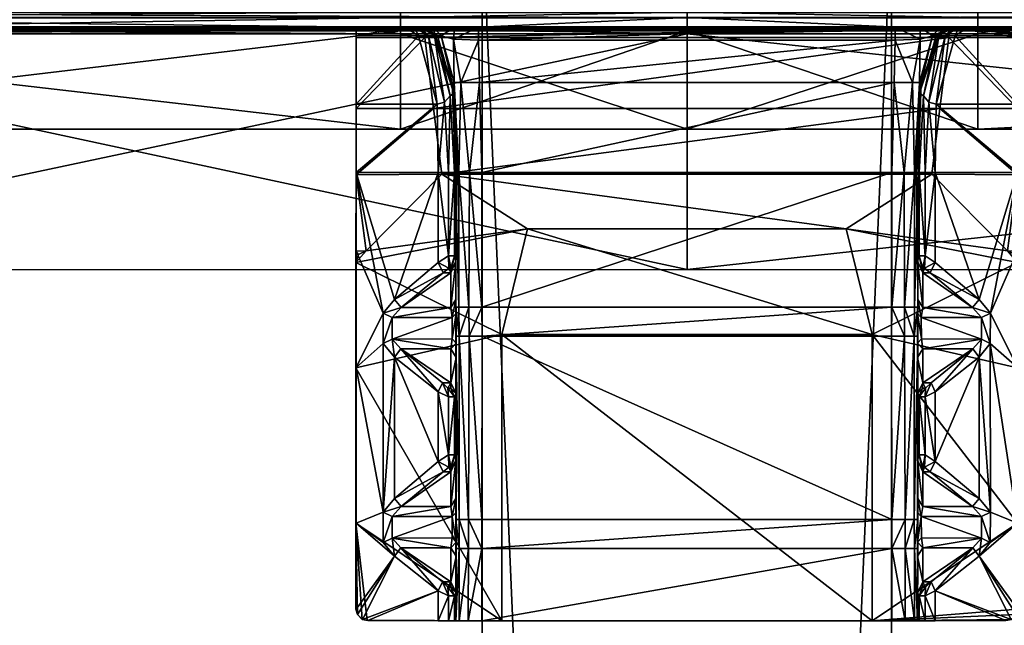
# Model space of a CAD drawing. Header units: inches. Extents: x 491 to 729, y -143 to 65.
# Tile 121 of 256: x 500.92 to 507.55, y -50.69 to -46.62. Entities that reach past the tile are written whole.
import ezdxf

# ---------------------------------------------------------------- set-up
doc = ezdxf.new("R2010")
doc.units = ezdxf.units.IN
doc.header["$MEASUREMENT"] = 0
doc.layers.add('A-FURN', color=7, linetype='Continuous')
doc.layers.add('CET color Grey23', color=7, linetype='Continuous', true_color=0x393c39)
doc.layers.add('CET color tan', color=7, linetype='Continuous', true_color=0xd4b38d)

# ---------------------------------------------------------------- blocks, each defined once
blk = doc.blocks.new('*C95')
at = {"layer": 'CET color Grey23', "linetype": 'Continuous'}
mesh = blk.add_polyface(dxfattribs=at)
corners = [(31.0913, 11.5154, 26.4181), (31.0773, 11.5154, 26.3844), (31.0776, 10.7565, 26.3145), (31.0915, 10.7565, 26.3481), (31.0437, 11.5154, 26.3705), (31.0439, 10.7565, 26.3005), (30.4013, 10.7565, 26.3005), (30.4011, 11.5154, 26.3705), (30.4013, 10.7565, 26.2025), (30.4011, 11.5154, 26.2725), (31.0634, 10.7565, 26.2025), (31.0632, 11.5154, 26.2725), (31.1526, 10.7565, 26.2395), (31.1523, 11.5154, 26.3095), (31.1895, 10.7565, 26.3286), (31.1893, 11.5154, 26.3986), (31.1873, 10.7565, 27.3677), (29.457, 10.7565, 27.3942), (31.0437, 10.7565, 27.3942), (31.0439, 3.2687, 27.3942), (29.4572, 3.2687, 27.3942), (31.0759, 10.7565, 27.3807), (31.0759, 3.2687, 27.3807), (31.0893, 10.7565, 27.3482), (31.0894, 3.2687, 27.3482), (31.0915, 5.1975, 25.299), (31.0776, 5.1975, 25.2653), (31.0439, 5.1975, 25.2514), (30.4013, 5.1975, 25.2514), (30.4013, 5.1975, 25.1534), (31.0634, 5.1975, 25.1534), (31.1526, 5.1975, 25.1904), (31.1895, 5.1975, 25.2795), (31.1873, 3.2687, 27.3677), (31.1509, 10.7565, 27.4557), (31.1509, 3.2687, 27.4557), (31.0628, 10.7565, 27.4922), (31.0628, 3.2687, 27.4922), (29.457, 10.7565, 27.4922), (29.4572, 3.2687, 27.4922), (30.5706, 5.4969, 26.6903), (30.5412, 5.4975, 26.8241), (31.0157, 5.4975, 26.928), (27.7523, 5.4969, 26.5904), (27.7523, 5.4977, 27.0391), (28.7977, 5.4977, 27.0418), (29.5822, 5.4969, 26.59), (29.5822, 5.4981, 26.7281), (30.0953, 5.4971, 26.7289), (28.7978, 5.4969, 26.5902), (29.5056, 5.498, 26.728), (27.1728, 5.4969, 26.5899), (27.173, 5.4976, 27.0377), (29.5056, 5.498, 26.9714)]
mesh.append_faces([[corners[k] for k in face] for face in [(0, 1, 2, 0), (0, 2, 3, 0), (1, 4, 5, 1), (1, 5, 2, 1), (11, 12, 10, 11), (13, 14, 12, 13), (15, 16, 14, 15), (18, 21, 22, 18), (18, 22, 19, 18), (21, 23, 24, 21), (23, 3, 25, 23), (23, 25, 24, 23), (10, 12, 31, 10), (10, 31, 30, 10), (14, 16, 33, 14), (14, 33, 32, 14), (34, 36, 37, 34), (40, 41, 42, 40), (43, 44, 45, 43), (46, 47, 48, 46), (49, 50, 47, 49), (49, 47, 46, 49), (51, 52, 44, 51), (51, 44, 43, 51), (50, 49, 45, 50), (50, 45, 53, 50)]])
mesh.append_faces([[corners[k] for k in face] for face in [(6, 29, 28, 6)]], dxfattribs={"vtx0": -1, "vtx1": -1, "vtx3": -1})
mesh.append_faces([[corners[k] for k in face] for face in [(4, 6, 5, 4), (7, 8, 6, 7), (9, 10, 8, 9), (17, 18, 19, 17), (3, 26, 25, 3), (2, 27, 26, 2), (5, 28, 27, 5), (8, 30, 29, 8), (12, 32, 31, 12), (16, 34, 35, 16), (36, 38, 39, 36), (38, 20, 39, 38)]], dxfattribs={"vtx0": -1, "vtx3": -1})
mesh.append_faces([[corners[k] for k in face] for face in [(17, 19, 20, 17), (21, 24, 22, 21), (16, 35, 33, 16), (34, 37, 35, 34), (36, 39, 37, 36)]], dxfattribs={"vtx1": -1})
mesh.append_faces([[corners[k] for k in face] for face in [(3, 2, 26, 3), (2, 5, 27, 2), (5, 6, 28, 5), (6, 8, 29, 6), (8, 10, 30, 8), (12, 14, 32, 12), (38, 17, 20, 38)]], dxfattribs={"vtx2": -1})
mesh = blk.add_polyface(dxfattribs=at)
corners = [(27.0938, 4.5163, 27.1578), (28.7977, 5.4977, 27.0418), (27.7523, 5.4977, 27.0391), (27.5809, 4.6505, 25.2721), (27.7767, 4.6505, 25.2513), (27.7767, 1.8917, 25.2513), (27.094, 4.7422, 25.2958), (27.5809, 4.7407, 25.2974), (27.094, 4.6505, 25.2696), (27.094, 4.8037, 25.3578), (27.5809, 4.8039, 25.3594), (27.094, 4.8247, 25.4482), (27.5809, 4.8262, 25.449), (27.7767, 4.7401, 25.275), (27.7767, 4.8025, 25.3399), (27.7767, 4.8262, 25.4285), (27.6235, 4.8242, 25.9299), (27.5287, 4.8243, 26.0374), (27.094, 4.8245, 26.4713), (27.094, 4.8345, 26.5402), (27.2628, 4.8345, 26.5402), (27.2835, 4.824, 26.4613), (27.094, 4.876, 26.5816), (27.2639, 4.876, 26.5816), (27.094, 4.9434, 26.5914), (27.296, 4.9434, 26.6024), (27.5848, 4.8594, 26.0646), (27.6522, 4.8502, 25.9671), (27.357, 4.8593, 26.4637), (27.3216, 4.8585, 26.5234), (27.3216, 4.8791, 26.5344), (27.357, 4.9163, 26.5434), (27.5848, 5.1961, 26.5431), (27.0937, 4.6674, 25.4268), (27.0982, 5.4227, 27.0466), (27.5809, 1.8917, 25.2721), (27.094, 1.8917, 25.2696), (27.0937, 1.8749, 25.4268), (27.0938, 2.0232, 27.1578)]
mesh.append_faces([[corners[k] for k in face] for face in [(0, 1, 2, 0), (6, 7, 3, 6), (6, 3, 8, 6), (9, 10, 7, 9), (9, 7, 6, 9), (11, 12, 10, 11), (11, 10, 9, 11), (3, 7, 13, 3), (3, 13, 4, 3), (7, 10, 14, 7), (7, 14, 13, 7), (10, 12, 15, 10), (10, 15, 14, 10), (16, 12, 11, 16), (16, 11, 17, 16), (18, 19, 20, 18), (18, 20, 21, 18), (23, 22, 24, 23), (23, 24, 25, 23), (18, 21, 17, 18), (18, 17, 11, 18), (16, 15, 12, 16), (16, 17, 26, 16), (16, 26, 27, 16), (17, 21, 28, 17), (17, 28, 26, 17), (21, 20, 29, 21), (21, 29, 28, 21), (20, 23, 30, 20), (23, 25, 31, 23), (23, 31, 30, 23), (25, 32, 31, 25), (30, 31, 28, 30), (8, 33, 6, 8), (6, 33, 9, 6), (9, 33, 11, 9), (18, 0, 22, 18), (18, 22, 19, 18), (22, 0, 24, 22), (11, 33, 0, 11), (11, 0, 18, 11), (24, 0, 34, 24)]])
mesh.append_faces([[corners[k] for k in face] for face in [(20, 22, 23, 20), (33, 38, 0, 33)]], dxfattribs={"vtx0": -1, "vtx3": -1})
mesh.append_faces([[corners[k] for k in face] for face in [(20, 30, 29, 20)]], dxfattribs={"vtx1": -1})
mesh.append_faces([[corners[k] for k in face] for face in [(3, 4, 5, 3), (20, 19, 22, 20), (30, 28, 29, 30), (8, 3, 35, 8), (33, 8, 36, 33), (33, 37, 38, 33)]], dxfattribs={"vtx2": -1})
mesh = blk.add_polyface(dxfattribs=at)
corners = [(27.0938, 4.5163, 27.1578), (29.0211, 4.5169, 27.1627), (28.7977, 5.4977, 27.0418), (27.0938, 2.0232, 27.1578), (27.9187, 4.826, 26.0376), (28.1761, 4.825, 26.4853), (28.6221, 4.824, 26.4613), (28.8673, 4.8243, 26.0374), (28.9621, 4.8242, 25.9299), (29.0098, 4.8262, 25.4285), (27.7767, 4.8262, 25.4285), (27.8242, 4.8237, 25.9299), (29.0098, 4.7363, 25.275), (29.0098, 4.6491, 25.2513), (27.7767, 4.6505, 25.2513), (27.7767, 4.7401, 25.275), (29.0098, 4.8025, 25.3399), (27.7767, 4.8025, 25.3399), (28.6346, 4.9434, 26.6024), (28.6025, 4.876, 26.5816), (28.2107, 4.876, 26.5816), (28.1675, 4.9434, 26.5899), (28.6014, 4.8345, 26.5402), (28.2107, 4.8345, 26.5402), (27.6235, 4.8242, 25.9299), (28.128, 4.8717, 26.5431), (28.0962, 4.9098, 26.5431), (28.128, 4.8597, 26.5302), (28.0962, 4.8593, 26.4694), (27.8632, 4.8594, 26.0646), (27.7959, 4.8499, 25.9672), (27.6522, 4.8502, 25.9671), (29.1628, 4.8237, 25.9299), (28.9234, 4.8594, 26.0646), (28.9908, 4.8502, 25.9671), (28.6956, 4.8593, 26.4637), (28.6602, 4.8585, 26.5234), (28.6602, 4.8791, 26.5344), (28.6956, 4.9163, 26.5434), (28.9234, 5.1961, 26.5431), (29.2056, 4.6505, 25.271), (29.2056, 4.7377, 25.2947), (27.7767, 1.8917, 25.2513)]
mesh.append_faces([[corners[k] for k in face] for face in [(0, 1, 2, 0), (1, 0, 3, 1), (4, 5, 6, 4), (4, 6, 7, 4), (8, 9, 10, 8), (8, 10, 11, 8), (12, 13, 14, 12), (12, 14, 15, 12), (16, 12, 15, 16), (16, 15, 17, 16), (9, 16, 17, 9), (9, 17, 10, 9), (18, 19, 20, 18), (18, 20, 21, 18), (23, 22, 6, 23), (23, 6, 5, 23), (24, 11, 10, 24), (21, 20, 25, 21), (21, 25, 26, 21), (20, 23, 27, 20), (23, 5, 28, 23), (23, 28, 27, 23), (5, 4, 29, 5), (5, 29, 28, 5), (4, 11, 30, 4), (4, 30, 29, 4), (30, 11, 24, 30), (30, 24, 31, 30), (25, 28, 26, 25), (8, 11, 4, 8), (8, 4, 7, 8), (9, 8, 32, 9), (8, 7, 33, 8), (8, 33, 34, 8), (7, 6, 35, 7), (7, 35, 33, 7), (6, 22, 36, 6), (6, 36, 35, 6), (22, 19, 37, 22), (19, 18, 38, 19), (19, 38, 37, 19), (18, 39, 38, 18), (37, 38, 35, 37), (12, 40, 13, 12), (16, 41, 12, 16)]])
mesh.append_faces([[corners[k] for k in face] for face in [(20, 22, 23, 20), (25, 27, 28, 25), (13, 42, 14, 13)]], dxfattribs={"vtx0": -1, "vtx3": -1})
mesh.append_faces([[corners[k] for k in face] for face in [(20, 27, 25, 20), (22, 37, 36, 22)]], dxfattribs={"vtx1": -1})
mesh.append_faces([[corners[k] for k in face] for face in [(20, 19, 22, 20), (37, 35, 36, 37)]], dxfattribs={"vtx2": -1})
mesh = blk.add_polyface(dxfattribs=at)
corners = [(27.7523, 5.4977, 27.0391), (27.173, 5.4976, 27.0377), (27.1367, 5.488, 27.0387), (27.1042, 5.4565, 27.0425), (27.0982, 5.4227, 27.0466), (27.0938, 4.5163, 27.1578), (28.8677, 5.2388, 26.5911), (28.6346, 4.9434, 26.6024), (28.1675, 4.9434, 26.5899), (27.9186, 5.2383, 26.5913), (27.8256, 5.3145, 26.5917), (27.7523, 5.4969, 26.5904), (28.7978, 5.4969, 26.5902), (28.9609, 5.3142, 26.5915), (27.5848, 5.1961, 26.5431), (27.5848, 4.8594, 26.0646), (27.357, 4.8593, 26.4637), (27.357, 4.9163, 26.5434), (27.8632, 5.1944, 26.5431), (27.7964, 5.255, 26.5531), (28.0962, 4.9098, 26.5431), (27.296, 4.9434, 26.6024), (27.5291, 5.2388, 26.5911), (27.6223, 5.3142, 26.5915), (27.6515, 5.255, 26.5531), (27.6522, 4.8502, 25.9671), (28.0962, 4.8593, 26.4694), (27.8632, 4.8594, 26.0646), (27.7959, 4.8499, 25.9672), (28.9234, 5.1961, 26.5431), (28.9234, 4.8594, 26.0646), (28.6956, 4.8593, 26.4637), (28.6956, 4.9163, 26.5434), (28.9902, 5.255, 26.5531), (29.1643, 5.3145, 26.5917), (27.1368, 5.4877, 26.5901), (27.1728, 5.4969, 26.5899), (27.1032, 5.4542, 26.59), (27.0967, 5.4181, 26.5914), (27.094, 4.9434, 26.5914), (28.7977, 5.4977, 27.0418)]
mesh.append_faces([[corners[k] for k in face] for face in [(0, 1, 2, 0), (0, 2, 3, 0), (0, 3, 4, 0), (0, 4, 5, 0), (6, 7, 8, 6), (6, 8, 9, 6), (10, 11, 12, 10), (10, 12, 13, 10), (14, 15, 16, 14), (14, 16, 17, 14), (10, 9, 18, 10), (10, 18, 19, 10), (9, 8, 20, 9), (9, 20, 18, 9), (21, 22, 14, 21), (22, 23, 24, 22), (22, 24, 14, 22), (23, 10, 19, 23), (23, 19, 24, 23), (24, 25, 15, 24), (24, 15, 14, 24), (18, 20, 26, 18), (18, 26, 27, 18), (19, 18, 27, 19), (19, 27, 28, 19), (24, 19, 28, 24), (24, 28, 25, 24), (11, 10, 23, 11), (29, 30, 31, 29), (29, 31, 32, 29), (6, 9, 10, 6), (6, 10, 13, 6), (7, 6, 29, 7), (6, 13, 33, 6), (6, 33, 29, 6), (12, 34, 13, 12), (35, 36, 22, 35), (35, 22, 37, 35), (11, 23, 22, 11), (11, 22, 36, 11), (21, 38, 37, 21), (21, 37, 22, 21), (21, 39, 38, 21), (11, 40, 12, 11), (37, 3, 2, 37), (37, 2, 35, 37), (35, 2, 1, 35), (35, 1, 36, 35), (38, 4, 3, 38), (38, 3, 37, 38), (39, 4, 38, 39)]])
mesh = blk.add_polyface(dxfattribs=at)
corners = [(30.11, 5.4969, 26.5899), (30.5706, 5.4969, 26.6903), (30.5706, 4.9507, 26.6922), (30.11, 4.9434, 26.5899), (31.0312, 5.0098, 26.7876), (31.0893, 5.1027, 26.7876), (31.0893, 5.0613, 26.7462), (31.0312, 4.9684, 26.7462), (31.0312, 5.0772, 26.7946), (31.0894, 5.1661, 26.7946), (31.0312, 5.4969, 26.7919), (31.0894, 5.4969, 26.7946), (29.1643, 5.3145, 26.5917), (29.5822, 5.4969, 26.59), (29.2572, 5.2383, 26.5913), (29.2018, 5.1944, 26.5431), (29.135, 5.255, 26.5531), (29.5062, 4.9434, 26.5899), (29.4348, 4.9098, 26.5431), (28.9609, 5.3142, 26.5915), (28.9902, 5.255, 26.5531), (28.9908, 4.8502, 25.9671), (28.9234, 4.8594, 26.0646), (28.9234, 5.1961, 26.5431), (29.4348, 4.8593, 26.4694), (29.2018, 4.8594, 26.0646), (29.1345, 4.8499, 25.9672), (28.7978, 5.4969, 26.5902), (30.0953, 5.4971, 26.7289), (30.5412, 5.4975, 26.8241), (31.0157, 5.4975, 26.928), (31.0893, 5.4969, 26.9316), (30.0991, 4.9204, 26.7289), (29.5845, 5.4293, 26.7281), (30.5412, 4.975, 26.8241), (31.0189, 5.0345, 26.928), (31.0894, 5.0389, 26.9281), (29.5822, 5.4981, 26.7281), (29.5584, 5.4812, 26.728), (29.5056, 5.498, 26.9714), (28.7977, 5.4977, 27.0418), (29.0211, 4.5169, 27.1627), (29.7315, 4.3429, 26.9714), (29.5845, 5.4293, 26.9714), (29.5584, 5.4812, 26.9714), (29.5056, 5.498, 26.728)]
mesh.append_faces([[corners[k] for k in face] for face in [(0, 1, 2, 0), (0, 2, 3, 0), (4, 5, 6, 4), (4, 6, 7, 4), (8, 9, 5, 8), (8, 5, 4, 8), (10, 11, 9, 10), (10, 9, 8, 10), (1, 10, 8, 1), (1, 8, 2, 1), (12, 13, 0, 12), (12, 0, 14, 12), (12, 14, 15, 12), (12, 15, 16, 12), (14, 17, 18, 14), (14, 18, 15, 14), (19, 12, 16, 19), (19, 16, 20, 19), (20, 21, 22, 20), (20, 22, 23, 20), (15, 18, 24, 15), (15, 24, 25, 15), (16, 15, 25, 16), (16, 25, 26, 16), (20, 16, 26, 20), (20, 26, 21, 20), (3, 17, 14, 3), (3, 14, 0, 3), (27, 13, 12, 27), (0, 28, 29, 0), (0, 29, 1, 0), (10, 30, 31, 10), (10, 31, 11, 10), (1, 30, 10, 1), (13, 28, 0, 13), (32, 28, 33, 32), (34, 29, 28, 34), (34, 28, 32, 34), (35, 30, 29, 35), (31, 30, 35, 31), (31, 35, 36, 31), (37, 38, 33, 37), (39, 40, 41, 39), (37, 45, 38, 37), (28, 37, 33, 28), (33, 38, 44, 33), (33, 44, 43, 33), (38, 45, 39, 38), (38, 39, 44, 38)]])
mesh.append_faces([[corners[k] for k in face] for face in [(39, 43, 44, 39)]], dxfattribs={"vtx0": -1, "vtx3": -1})
mesh.append_faces([[corners[k] for k in face] for face in [(35, 29, 34, 35), (39, 42, 43, 39)]], dxfattribs={"vtx2": -1})
mesh = blk.add_polyface(dxfattribs=at)
corners = [(30.11, 4.734, 25.3042), (30.7159, 4.6665, 25.3655), (30.11, 4.6505, 25.283), (30.11, 4.8049, 25.3662), (30.7159, 4.7913, 25.4113), (30.11, 4.8278, 25.4528), (30.7159, 4.8366, 25.4739), (30.11, 4.8163, 26.4728), (30.7159, 4.8496, 25.5692), (30.11, 4.8345, 26.5402), (30.6444, 4.8387, 26.6031), (30.11, 4.876, 26.5816), (30.6258, 4.8641, 26.67), (30.11, 4.9434, 26.5899), (30.5828, 4.9014, 26.685), (29.5493, 4.876, 26.5816), (29.5062, 4.9434, 26.5899), (29.5493, 4.8345, 26.5402), (29.5148, 4.825, 26.4853), (29.2573, 4.826, 26.0376), (29.2056, 4.8262, 25.4481), (29.1628, 4.8237, 25.9299), (29.0098, 4.8262, 25.4285), (29.4666, 4.8717, 26.5431), (29.4348, 4.9098, 26.5431), (29.4666, 4.8597, 26.5302), (29.4348, 4.8593, 26.4694), (29.2018, 4.8594, 26.0646), (29.1345, 4.8499, 25.9672), (28.9621, 4.8242, 25.9299), (28.9908, 4.8502, 25.9671), (29.2056, 4.6505, 25.271), (29.2056, 4.7377, 25.2947), (29.2056, 4.8046, 25.3596), (29.0098, 4.7363, 25.275), (29.0098, 4.8025, 25.3399), (30.11, 1.8917, 25.283), (29.0098, 4.6491, 25.2513), (29.2056, 1.8917, 25.271), (30.0991, 4.9204, 26.7289), (29.5845, 5.4293, 26.7281), (29.7315, 4.3429, 26.7283), (30.5412, 1.5672, 26.8241), (30.5412, 4.975, 26.8241), (29.7315, 2.1993, 26.7283), (29.5056, 5.498, 26.9714), (29.0211, 4.5169, 27.1627), (29.7315, 4.3429, 26.9714), (29.7315, 2.1993, 26.9714), (29.5845, 5.4293, 26.9714)]
mesh.append_faces([[corners[k] for k in face] for face in [(0, 1, 2, 0), (3, 4, 0, 3), (5, 6, 3, 5), (7, 8, 5, 7), (9, 10, 7, 9), (11, 12, 9, 11), (13, 14, 11, 13), (17, 9, 7, 17), (17, 7, 18, 17), (18, 7, 5, 18), (18, 5, 19, 18), (20, 21, 19, 20), (20, 19, 5, 20), (22, 21, 20, 22), (16, 15, 23, 16), (16, 23, 24, 16), (15, 17, 25, 15), (17, 18, 26, 17), (17, 26, 25, 17), (18, 19, 27, 18), (18, 27, 26, 18), (19, 21, 28, 19), (19, 28, 27, 19), (21, 29, 30, 21), (21, 30, 28, 21), (23, 26, 24, 23), (0, 2, 31, 0), (0, 31, 32, 0), (3, 0, 32, 3), (3, 32, 33, 3), (34, 32, 31, 34), (35, 33, 32, 35), (35, 22, 20, 35), (35, 20, 33, 35), (5, 3, 33, 5), (5, 33, 20, 5), (45, 46, 47, 45), (41, 40, 49, 41), (41, 49, 47, 41)]])
mesh.append_faces([[corners[k] for k in face] for face in [(44, 39, 41, 44)]], dxfattribs={"vtx0": -1, "vtx1": -1, "vtx3": -1})
mesh.append_faces([[corners[k] for k in face] for face in [(13, 15, 16, 13), (15, 9, 17, 15), (23, 25, 26, 23), (39, 42, 43, 39)]], dxfattribs={"vtx0": -1, "vtx3": -1})
mesh.append_faces([[corners[k] for k in face] for face in [(15, 25, 23, 15)]], dxfattribs={"vtx1": -1})
mesh.append_faces([[corners[k] for k in face] for face in [(13, 11, 15, 13), (15, 11, 9, 15), (31, 2, 36, 31), (37, 31, 38, 37), (39, 40, 41, 39), (41, 47, 48, 41)]], dxfattribs={"vtx2": -1})
mesh = blk.add_polyface(dxfattribs=at)
corners = [(31.0894, 3.2687, 27.3482), (31.0915, 5.1975, 25.299), (31.0915, 3.2687, 25.1207), (31.0776, 5.1975, 25.2653), (31.0776, 3.2687, 25.0871), (31.0439, 5.1975, 25.2514), (31.0439, 3.2687, 25.0731), (30.4013, 5.1975, 25.2514), (30.4013, 3.2687, 25.0731), (30.4013, 5.1975, 25.1534), (30.4013, 3.2687, 24.9751), (31.0634, 5.1975, 25.1534), (31.0634, 3.2687, 24.9751), (31.1526, 5.1975, 25.1904), (31.1526, 3.2687, 25.0121), (31.1895, 5.1975, 25.2795), (31.1895, 3.2687, 25.1012), (31.1873, 3.2687, 27.3677), (30.11, 4.6505, 25.283), (30.7159, 4.6665, 25.3655), (30.7159, 1.8757, 25.3655), (30.11, 4.734, 25.3042), (30.7159, 4.7913, 25.4113), (30.11, 4.8049, 25.3662), (30.7159, 4.8366, 25.4739), (30.11, 4.8278, 25.4528), (30.7159, 4.8496, 25.5692), (30.11, 4.8163, 26.4728), (30.6444, 4.8387, 26.6031), (30.11, 4.8345, 26.5402), (30.6258, 4.8641, 26.67), (30.11, 4.876, 26.5816), (30.5828, 4.9014, 26.685), (30.11, 4.9434, 26.5899), (30.5706, 4.9507, 26.6922), (31.0071, 4.842, 25.488), (31.0893, 4.8335, 25.5166), (31.0893, 4.6732, 25.4075), (31.0008, 4.6732, 25.4084), (31.0312, 4.9254, 25.5721), (31.0893, 4.9782, 25.6105), (31.0312, 4.9646, 25.7268), (31.0893, 5.0594, 25.7906), (31.0312, 4.9501, 26.6788), (31.0893, 5.043, 26.6788), (31.0312, 4.9684, 26.7462), (31.0893, 5.0613, 26.7462), (31.0312, 5.0098, 26.7876), (31.0312, 5.0772, 26.7946), (31.0008, 1.8691, 25.4084), (31.0893, 1.8691, 25.4075), (30.5412, 4.975, 26.8241), (31.0189, 1.5077, 26.928), (31.0189, 5.0345, 26.928), (31.0894, 1.5033, 26.9281), (31.0894, 5.0389, 26.9281)]
mesh.append_faces([[corners[k] for k in face] for face in [(0, 1, 2, 0), (1, 3, 4, 1), (1, 4, 2, 1), (11, 13, 14, 11), (11, 14, 12, 11), (13, 15, 16, 13), (13, 16, 14, 13), (15, 17, 16, 15), (21, 22, 19, 21), (23, 24, 22, 23), (25, 26, 24, 25), (27, 28, 26, 27), (29, 30, 28, 29), (31, 32, 30, 31), (33, 34, 32, 33), (35, 36, 37, 35), (35, 37, 38, 35), (39, 40, 36, 39), (39, 36, 35, 39), (41, 42, 40, 41), (41, 40, 39, 41), (43, 44, 42, 43), (43, 42, 41, 43), (22, 35, 38, 22), (22, 38, 19, 22), (24, 39, 35, 24), (24, 35, 22, 24), (26, 41, 39, 26), (26, 39, 24, 26), (30, 45, 43, 30), (30, 43, 28, 30), (32, 47, 45, 32), (32, 45, 30, 32), (34, 48, 47, 34), (34, 47, 32, 34), (28, 43, 41, 28), (28, 41, 26, 28), (19, 38, 49, 19)]])
mesh.append_faces([[corners[k] for k in face] for face in [(7, 9, 10, 7), (51, 52, 53, 51)]], dxfattribs={"vtx0": -1, "vtx2": -1, "vtx3": -1})
mesh.append_faces([[corners[k] for k in face] for face in [(3, 6, 4, 3), (5, 8, 6, 5), (7, 10, 8, 7), (9, 12, 10, 9), (45, 44, 43, 45), (53, 54, 55, 53)]], dxfattribs={"vtx0": -1, "vtx3": -1})
mesh.append_faces([[corners[k] for k in face] for face in [(3, 5, 6, 3), (5, 7, 8, 5), (9, 11, 12, 9), (18, 19, 20, 18), (45, 46, 44, 45), (38, 37, 50, 38)]], dxfattribs={"vtx2": -1})
mesh = blk.add_polyface(dxfattribs=at)
corners = [(31.0894, 3.2687, 27.3482), (31.0915, 3.2687, 25.1207), (31.0915, 1.3116, 25.202), (31.0776, 3.2687, 25.0871), (31.0776, 1.3116, 25.1683), (31.0439, 3.2687, 25.0731), (31.0439, 1.3116, 25.1544), (30.4013, 3.2687, 25.0731), (30.4013, 1.3116, 25.1544), (30.4013, 3.2687, 24.9751), (30.4013, 1.3116, 25.0564), (31.0634, 3.2687, 24.9751), (31.0634, 1.3116, 25.0564), (31.1526, 3.2687, 25.0121), (31.1526, 1.3116, 25.0934), (31.1895, 3.2687, 25.1012), (31.1895, 1.3116, 25.1825), (31.1873, 3.2687, 27.3677), (30.7159, 4.6665, 25.3655), (31.0008, 1.8691, 25.4084), (30.7159, 1.8757, 25.3655), (31.0008, 4.6732, 25.4084), (31.0893, 1.8691, 25.4075), (30.5412, 4.975, 26.8241), (30.5412, 1.5672, 26.8241), (31.0189, 1.5077, 26.928), (31.0189, 5.0345, 26.928), (31.0894, 1.5033, 26.9281), (30.11, 1.8082, 25.3042), (30.7159, 1.7509, 25.4113), (30.11, 1.7373, 25.3662), (30.7159, 1.7056, 25.4739), (30.11, 1.7144, 25.4528), (30.7159, 1.6926, 25.5692), (30.11, 1.7259, 26.4728), (30.6444, 1.7035, 26.6031), (30.11, 1.7077, 26.5402), (30.6258, 1.6782, 26.67), (30.11, 1.6662, 26.5816), (30.5828, 1.6409, 26.685), (30.11, 1.5988, 26.5899), (30.5706, 1.5915, 26.6922), (31.0071, 1.7002, 25.488), (31.0893, 1.7002, 25.5166), (31.0312, 1.6168, 25.5721), (31.0893, 1.564, 25.6105), (31.0893, 1.4828, 25.7906), (31.0312, 1.5777, 25.7268), (31.0312, 1.5921, 26.6788), (31.0893, 1.4992, 26.6788), (31.0312, 1.5738, 26.7462), (31.0312, 1.5324, 26.7876), (31.0312, 1.465, 26.7946)]
mesh.append_faces([[corners[k] for k in face] for face in [(0, 1, 2, 0), (2, 1, 3, 2), (2, 3, 4, 2), (4, 3, 5, 4), (4, 5, 6, 4), (12, 11, 13, 12), (12, 13, 14, 12), (14, 13, 15, 14), (14, 15, 16, 14), (16, 15, 17, 16), (18, 19, 20, 18), (28, 20, 29, 28), (30, 29, 31, 30), (32, 30, 31, 32), (32, 31, 33, 32), (34, 32, 33, 34), (34, 33, 35, 34), (36, 35, 37, 36), (38, 37, 39, 38), (40, 39, 41, 40), (42, 19, 22, 42), (42, 22, 43, 42), (44, 42, 43, 44), (44, 43, 45, 44), (44, 45, 46, 44), (44, 46, 47, 44), (48, 47, 46, 48), (48, 46, 49, 48), (50, 48, 49, 50), (29, 20, 19, 29), (29, 19, 42, 29), (31, 29, 42, 31), (31, 42, 44, 31), (33, 31, 44, 33), (33, 44, 47, 33), (37, 35, 48, 37), (37, 48, 50, 37), (39, 37, 50, 39), (39, 50, 51, 39), (41, 39, 51, 41), (41, 51, 52, 41), (35, 33, 47, 35), (35, 47, 48, 35)]])
mesh.append_faces([[corners[k] for k in face] for face in [(6, 7, 8, 6), (8, 9, 10, 8), (10, 11, 12, 10), (21, 22, 19, 21)]], dxfattribs={"vtx0": -1, "vtx3": -1})
mesh.append_faces([[corners[k] for k in face] for face in [(23, 24, 25, 23)]], dxfattribs={"vtx1": -1, "vtx2": -1})
mesh.append_faces([[corners[k] for k in face] for face in [(6, 5, 7, 6), (8, 7, 9, 8), (10, 9, 11, 10), (26, 25, 27, 26)]], dxfattribs={"vtx2": -1})
mesh = blk.add_polyface(dxfattribs=at)
corners = [(30.11, 1.5988, 26.5899), (29.5062, 1.5988, 26.5899), (29.5493, 1.6662, 26.5816), (30.11, 1.6662, 26.5816), (29.5493, 1.7077, 26.5402), (30.11, 1.7077, 26.5402), (29.5148, 1.7173, 26.4853), (30.11, 1.7259, 26.4728), (29.2573, 1.7162, 26.0376), (30.11, 1.7144, 25.4528), (29.2056, 1.716, 25.4481), (29.1628, 1.7185, 25.9299), (29.0098, 1.716, 25.4285), (29.4348, 1.6324, 26.5431), (29.4666, 1.6705, 26.5431), (29.4666, 1.6825, 26.5302), (29.4348, 1.6829, 26.4694), (29.2018, 1.6828, 26.0646), (29.1345, 1.6923, 25.9672), (28.9908, 1.692, 25.9671), (28.9621, 1.718, 25.9299), (30.11, 1.8082, 25.3042), (29.2056, 1.8046, 25.2947), (29.2056, 1.8917, 25.271), (30.11, 1.8917, 25.283), (30.11, 1.7373, 25.3662), (29.2056, 1.7376, 25.3596), (29.0098, 1.8059, 25.275), (29.0098, 1.7397, 25.3399), (30.0991, 1.6218, 26.7289), (29.7315, 2.1993, 26.7283), (29.5845, 1.1129, 26.7281), (29.0211, 2.0226, 27.1627), (29.7315, 2.1993, 26.9714), (29.7315, 4.3429, 26.9714), (29.0211, 4.5169, 27.1627), (29.5056, 1.0442, 26.9714), (29.5845, 1.1129, 26.9714), (30.11, 4.6505, 25.283), (30.7159, 1.8757, 25.3655), (29.2056, 4.6505, 25.271), (29.0098, 4.6491, 25.2513), (29.0098, 1.8931, 25.2513), (30.0991, 4.9204, 26.7289), (30.5412, 1.5672, 26.8241), (29.7315, 4.3429, 26.7283), (30.7159, 1.7509, 25.4113), (30.6444, 1.7035, 26.6031), (30.6258, 1.6782, 26.67), (30.5828, 1.6409, 26.685)]
mesh.append_faces([[corners[k] for k in face] for face in [(2, 4, 5, 2), (2, 5, 3, 2), (4, 6, 7, 4), (4, 7, 5, 4), (6, 8, 9, 6), (6, 9, 7, 6), (10, 9, 8, 10), (10, 8, 11, 10), (12, 10, 11, 12), (1, 13, 14, 1), (1, 14, 2, 1), (2, 15, 4, 2), (4, 15, 16, 4), (4, 16, 6, 4), (6, 16, 17, 6), (6, 17, 8, 6), (8, 17, 18, 8), (8, 18, 11, 8), (11, 18, 19, 11), (11, 19, 20, 11), (14, 13, 16, 14), (21, 22, 23, 21), (21, 23, 24, 21), (25, 26, 22, 25), (25, 22, 21, 25), (27, 23, 22, 27), (28, 22, 26, 28), (28, 26, 10, 28), (9, 10, 26, 9), (9, 26, 25, 9), (29, 30, 31, 29), (32, 33, 34, 32), (32, 34, 35, 32), (36, 33, 32, 36), (30, 33, 37, 30), (30, 37, 31, 30), (21, 24, 39, 21), (25, 21, 46, 25), (5, 7, 47, 5), (3, 5, 48, 3), (0, 3, 49, 0)]])
mesh.append_faces([[corners[k] for k in face] for face in [(0, 2, 3, 0), (38, 39, 24, 38), (40, 24, 23, 40), (41, 23, 42, 41), (45, 33, 30, 45)]], dxfattribs={"vtx0": -1, "vtx3": -1})
mesh.append_faces([[corners[k] for k in face] for face in [(2, 14, 15, 2)]], dxfattribs={"vtx1": -1})
mesh.append_faces([[corners[k] for k in face] for face in [(0, 1, 2, 0), (14, 16, 15, 14), (43, 29, 44, 43), (30, 29, 43, 30)]], dxfattribs={"vtx2": -1})
mesh = blk.add_polyface(dxfattribs=at)
corners = [(31.85, 4.648, 25.744), (-31.85, 4.648, 25.744), (-31.85, 4.648, 27.476), (31.85, 4.648, 27.476), (-31.85, 1.892, 25.744), (-31.85, 1.892, 27.476), (31.85, 1.892, 25.744), (31.85, 1.892, 27.476)]
mesh.append_faces([[corners[k] for k in face] for face in [(0, 2, 3, 0), (1, 5, 2, 1), (1, 6, 4, 1), (5, 3, 2, 5), (4, 7, 5, 4), (6, 3, 7, 6)]], dxfattribs={"vtx0": -1, "vtx3": -1})
mesh.append_faces([[corners[k] for k in face] for face in [(0, 1, 2, 0), (1, 4, 5, 1), (1, 0, 6, 1), (5, 7, 3, 5), (4, 6, 7, 4), (6, 0, 3, 6)]], dxfattribs={"vtx2": -1})
mesh = blk.add_polyface(dxfattribs=at)
corners = [(27.094, 1.7177, 26.4713), (27.2628, 1.7077, 26.5402), (27.094, 1.7077, 26.5402), (27.2639, 1.6662, 26.5816), (27.094, 1.6662, 26.5816), (27.296, 1.5988, 26.6024), (27.094, 1.5988, 26.5914), (27.094, 1.7175, 25.4482), (27.5287, 1.718, 26.0374), (27.2835, 1.7182, 26.4613), (27.6235, 1.718, 25.9299), (27.5809, 1.716, 25.449), (27.7767, 1.716, 25.4285), (27.6522, 1.692, 25.9671), (27.5848, 1.6828, 26.0646), (27.357, 1.683, 26.4637), (27.3216, 1.6837, 26.5234), (27.3216, 1.6632, 26.5344), (27.357, 1.626, 26.5434), (27.5848, 1.3461, 26.5431), (27.094, 1.8917, 25.2696), (27.094, 1.8, 25.2958), (27.0937, 1.8749, 25.4268), (27.094, 1.7385, 25.3578), (27.0938, 2.0232, 27.1578), (27.0982, 1.1195, 27.0467), (27.1042, 1.0857, 27.0425), (27.1367, 1.0543, 27.0387), (27.1731, 1.0443, 27.0382), (27.5809, 4.6505, 25.2721), (27.7767, 1.8917, 25.2513), (27.5809, 1.8917, 25.2721), (27.094, 4.6505, 25.2696), (27.0937, 4.6674, 25.4268), (27.5809, 1.8015, 25.2974), (27.5809, 1.7383, 25.3594), (27.7767, 1.8021, 25.275), (27.7767, 1.7397, 25.3399)]
mesh.append_faces([[corners[k] for k in face] for face in [(0, 1, 2, 0), (1, 3, 4, 1), (1, 4, 2, 1), (3, 5, 6, 3), (3, 6, 4, 3), (0, 7, 8, 0), (0, 8, 9, 0), (10, 11, 12, 10), (10, 13, 14, 10), (10, 14, 8, 10), (8, 14, 15, 8), (8, 15, 9, 8), (9, 15, 16, 9), (9, 16, 1, 9), (1, 17, 3, 1), (3, 17, 18, 3), (3, 18, 5, 3), (5, 18, 19, 5), (17, 15, 18, 17), (20, 21, 22, 20), (21, 23, 22, 21), (23, 7, 22, 23), (0, 2, 4, 0), (0, 4, 24, 0), (4, 6, 24, 4), (7, 0, 24, 7), (7, 24, 22, 7), (6, 25, 24, 6), (24, 25, 26, 24), (24, 26, 27, 24), (24, 27, 28, 24), (21, 20, 31, 21), (21, 31, 34, 21), (23, 21, 34, 23), (23, 34, 35, 23), (7, 23, 35, 7), (7, 35, 11, 7), (31, 30, 36, 31), (31, 36, 34, 31), (34, 36, 37, 34), (34, 37, 35, 34), (35, 37, 12, 35), (35, 12, 11, 35), (10, 8, 7, 10), (10, 7, 11, 10), (0, 9, 1, 0)]])
mesh.append_faces([[corners[k] for k in face] for face in [(17, 16, 15, 17), (29, 30, 31, 29), (32, 31, 20, 32), (33, 20, 22, 33)]], dxfattribs={"vtx0": -1, "vtx3": -1})
mesh.append_faces([[corners[k] for k in face] for face in [(1, 16, 17, 1)]], dxfattribs={"vtx1": -1})
mesh = blk.add_polyface(dxfattribs=at)
corners = [(27.6235, 1.718, 25.9299), (27.7767, 1.716, 25.4285), (27.8242, 1.7185, 25.9299), (28.1675, 1.5988, 26.5899), (28.0962, 1.6324, 26.5431), (28.128, 1.6705, 26.5431), (28.2107, 1.6662, 26.5816), (28.128, 1.6825, 26.5302), (28.2107, 1.7077, 26.5402), (28.0962, 1.6829, 26.4694), (28.1761, 1.7173, 26.4853), (27.8632, 1.6828, 26.0646), (27.9187, 1.7162, 26.0376), (27.7959, 1.6923, 25.9672), (27.6522, 1.692, 25.9671), (28.9621, 1.718, 25.9299), (29.0098, 1.716, 25.4285), (29.1628, 1.7185, 25.9299), (28.9908, 1.692, 25.9671), (28.9234, 1.6828, 26.0646), (28.8673, 1.718, 26.0374), (28.6956, 1.683, 26.4637), (28.6221, 1.7182, 26.4613), (28.6602, 1.6837, 26.5234), (28.6014, 1.7077, 26.5402), (28.6602, 1.6632, 26.5344), (28.6025, 1.6662, 26.5816), (28.6956, 1.626, 26.5434), (28.6346, 1.5988, 26.6024), (28.9234, 1.3461, 26.5431), (29.0098, 1.8059, 25.275), (29.0098, 1.8931, 25.2513), (29.2056, 1.8917, 25.271), (29.0098, 1.7397, 25.3399), (29.2056, 1.8046, 25.2947), (29.2056, 1.716, 25.4481), (29.0211, 4.5169, 27.1627), (27.0938, 2.0232, 27.1578), (29.0211, 2.0226, 27.1627), (29.0098, 4.6491, 25.2513), (27.7767, 1.8917, 25.2513), (27.7767, 1.8021, 25.275), (27.7767, 1.7397, 25.3399)]
mesh.append_faces([[corners[k] for k in face] for face in [(0, 1, 2, 0), (3, 4, 5, 3), (3, 5, 6, 3), (6, 7, 8, 6), (8, 7, 9, 8), (8, 9, 10, 8), (10, 9, 11, 10), (10, 11, 12, 10), (12, 11, 13, 12), (12, 13, 2, 12), (13, 14, 0, 13), (13, 0, 2, 13), (5, 4, 9, 5), (15, 2, 1, 15), (15, 1, 16, 15), (16, 17, 15, 16), (15, 18, 19, 15), (15, 19, 20, 15), (20, 19, 21, 20), (20, 21, 22, 20), (22, 21, 23, 22), (22, 23, 24, 22), (24, 25, 26, 24), (26, 25, 27, 26), (26, 27, 28, 26), (28, 27, 29, 28), (25, 21, 27, 25), (30, 31, 32, 30), (33, 30, 34, 33), (33, 35, 16, 33), (36, 37, 38, 36), (20, 22, 10, 20), (20, 10, 12, 20), (15, 20, 12, 15), (15, 12, 2, 15), (30, 41, 40, 30), (30, 40, 31, 30), (33, 42, 41, 33), (33, 41, 30, 33), (16, 1, 42, 16), (16, 42, 33, 16), (3, 6, 26, 3), (3, 26, 28, 3), (8, 10, 22, 8), (8, 22, 24, 8)]])
mesh.append_faces([[corners[k] for k in face] for face in [(25, 23, 21, 25), (6, 24, 26, 6)]], dxfattribs={"vtx0": -1, "vtx3": -1})
mesh.append_faces([[corners[k] for k in face] for face in [(6, 5, 7, 6), (24, 23, 25, 24)]], dxfattribs={"vtx1": -1})
mesh.append_faces([[corners[k] for k in face] for face in [(5, 9, 7, 5), (39, 31, 40, 39), (6, 8, 24, 6)]], dxfattribs={"vtx2": -1})
mesh = blk.add_polyface(dxfattribs=at)
corners = [(30.5706, 1.0453, 26.6903), (31.0157, 1.0448, 26.928), (30.5412, 1.0448, 26.8241), (27.7523, 1.0453, 26.5904), (28.7977, 1.0447, 27.0399), (27.7523, 1.0445, 27.039), (29.5822, 1.0453, 26.59), (30.0953, 1.0451, 26.7289), (29.5822, 1.0442, 26.7281), (27.1728, 1.0453, 26.5899), (27.1731, 1.0443, 27.0382), (29.5056, 1.0442, 26.7281), (29.5056, 1.0442, 26.9714), (28.7978, 1.0453, 26.5902), (31.0913, -11.7712, 26.7308), (31.0915, -11.4566, 26.7176), (31.0776, -11.4566, 26.684), (31.0774, -11.7712, 26.6971), (31.0439, -11.4566, 26.6701), (31.0437, -11.7712, 26.6832), (30.4013, -11.4566, 26.6701), (30.4011, -11.7712, 26.6832), (30.4013, -11.4566, 26.5721), (30.4011, -11.7712, 26.5852), (31.0634, -11.4566, 26.5721), (31.0632, -11.7712, 26.5852), (31.1526, -11.4566, 26.609), (31.1523, -11.7712, 26.6221), (31.1895, -11.4566, 26.6981), (31.1893, -11.7712, 26.7112), (31.1873, -11.4566, 27.3677), (29.457, -11.4565, 27.3942), (29.4572, 3.2687, 27.3942), (31.0439, 3.2687, 27.3942), (31.0437, -11.4565, 27.3942), (31.0759, 3.2687, 27.3807), (31.0759, -11.4566, 27.3807), (31.0894, 3.2687, 27.3482), (31.0894, -11.4566, 27.3482), (31.0915, 1.3116, 25.202), (31.0776, 1.3116, 25.1683), (31.0439, 1.3116, 25.1544), (30.4013, 1.3116, 25.1544), (30.4013, 1.3116, 25.0564), (31.0634, 1.3116, 25.0564), (31.1526, 1.3116, 25.0934), (31.1895, 1.3116, 25.1825), (31.1873, 3.2687, 27.3677), (31.1509, 3.2687, 27.4557), (31.1509, -11.4566, 27.4557), (31.0628, 3.2687, 27.4922), (31.0628, -11.4565, 27.4922), (29.4572, 3.2687, 27.4922), (29.457, -11.4565, 27.4922)]
mesh.append_faces([[corners[k] for k in face] for face in [(0, 1, 2, 0), (3, 4, 5, 3), (6, 7, 8, 6), (9, 3, 5, 9), (9, 5, 10, 9), (11, 12, 4, 11), (11, 4, 13, 11), (13, 6, 8, 13), (13, 8, 11, 13), (14, 15, 16, 14), (14, 16, 17, 14), (17, 16, 18, 17), (17, 18, 19, 17), (19, 18, 20, 19), (19, 20, 21, 19), (25, 24, 26, 25), (27, 26, 28, 27), (29, 28, 30, 29), (31, 33, 34, 31), (34, 33, 35, 34), (34, 35, 36, 34), (36, 37, 38, 36), (38, 37, 39, 38), (38, 39, 15, 38), (15, 39, 40, 15), (15, 40, 16, 15), (16, 40, 41, 16), (16, 41, 18, 16), (18, 41, 42, 18), (18, 42, 20, 18), (26, 45, 46, 26), (26, 46, 28, 26), (28, 46, 47, 28), (28, 47, 30, 28), (30, 48, 49, 30), (49, 50, 51, 49), (51, 52, 53, 51)]])
mesh.append_faces([[corners[k] for k in face] for face in [(20, 43, 22, 20), (22, 44, 24, 22), (24, 45, 26, 24), (53, 32, 31, 53)]], dxfattribs={"vtx0": -1, "vtx3": -1})
mesh.append_faces([[corners[k] for k in face] for face in [(31, 32, 33, 31), (36, 35, 37, 36), (30, 47, 48, 30), (49, 48, 50, 49), (51, 50, 52, 51)]], dxfattribs={"vtx1": -1})
mesh.append_faces([[corners[k] for k in face] for face in [(21, 20, 22, 21), (23, 22, 24, 23), (20, 42, 43, 20), (22, 43, 44, 22), (24, 44, 45, 24), (53, 52, 32, 53)]], dxfattribs={"vtx2": -1})
mesh = blk.add_polyface(dxfattribs=at)
corners = [(29.1643, 1.2277, 26.5917), (29.2572, 1.3039, 26.5913), (30.11, 1.0453, 26.5899), (29.5822, 1.0453, 26.59), (29.135, 1.2872, 26.5531), (29.2018, 1.3478, 26.5431), (29.4348, 1.6324, 26.5431), (29.5062, 1.5988, 26.5899), (28.9609, 1.228, 26.5915), (28.9902, 1.2872, 26.5531), (28.9234, 1.6828, 26.0646), (28.9908, 1.692, 25.9671), (29.2018, 1.6828, 26.0646), (29.4348, 1.6829, 26.4694), (29.1345, 1.6923, 25.9672), (30.11, 1.5988, 26.5899), (28.7978, 1.0453, 26.5902), (30.5706, 1.0453, 26.6903), (30.5412, 1.0448, 26.8241), (30.0953, 1.0451, 26.7289), (31.0312, 1.0453, 26.7919), (31.0894, 1.0453, 26.7946), (31.0894, 1.0453, 26.9316), (31.0157, 1.0448, 26.928), (30.0991, 1.6218, 26.7289), (29.5845, 1.1129, 26.7281), (30.5412, 1.5672, 26.8241), (31.0189, 1.5077, 26.928), (31.0894, 1.5033, 26.9281), (29.5822, 1.0442, 26.7281), (29.5584, 1.061, 26.7281), (29.5056, 1.0442, 26.9714), (29.5584, 1.061, 26.9714), (29.5845, 1.1129, 26.9714), (29.7315, 2.1993, 26.9714), (29.0211, 2.0226, 27.1627), (28.7977, 1.0447, 27.0399), (29.5056, 1.0442, 26.7281), (30.5706, 1.5915, 26.6922), (31.0312, 1.5738, 26.7462), (31.0893, 1.4992, 26.6788), (31.0893, 1.4809, 26.7462), (31.0312, 1.5324, 26.7876), (31.0893, 1.4395, 26.7876), (31.0312, 1.465, 26.7946), (31.0894, 1.3762, 26.7946)]
mesh.append_faces([[corners[k] for k in face] for face in [(0, 1, 2, 0), (0, 2, 3, 0), (0, 4, 5, 0), (0, 5, 1, 0), (1, 5, 6, 1), (1, 6, 7, 1), (8, 9, 4, 8), (8, 4, 0, 8), (9, 10, 11, 9), (5, 12, 13, 5), (5, 13, 6, 5), (4, 14, 12, 4), (4, 12, 5, 4), (9, 11, 14, 9), (9, 14, 4, 9), (15, 2, 1, 15), (15, 1, 7, 15), (16, 0, 3, 16), (2, 17, 18, 2), (2, 18, 19, 2), (20, 21, 22, 20), (20, 22, 23, 20), (17, 20, 23, 17), (3, 2, 19, 3), (24, 25, 19, 24), (26, 24, 19, 26), (26, 19, 18, 26), (27, 18, 23, 27), (28, 27, 23, 28), (28, 23, 22, 28), (29, 25, 30, 29), (31, 35, 36, 31), (29, 30, 37, 29), (19, 25, 29, 19), (25, 33, 32, 25), (25, 32, 30, 25), (30, 32, 31, 30), (30, 31, 37, 30), (2, 15, 38, 2), (2, 38, 17, 2), (39, 40, 41, 39), (44, 42, 43, 44), (44, 43, 45, 44), (20, 44, 45, 20), (20, 45, 21, 20), (17, 38, 44, 17), (17, 44, 20, 17)]])
mesh.append_faces([[corners[k] for k in face] for face in [(27, 26, 18, 27), (31, 33, 34, 31), (42, 41, 43, 42)]], dxfattribs={"vtx0": -1, "vtx3": -1})
mesh.append_faces([[corners[k] for k in face] for face in [(31, 32, 33, 31), (42, 39, 41, 42)]], dxfattribs={"vtx2": -1})
mesh = blk.add_polyface(dxfattribs=at)
corners = [(27.8256, 1.2277, 26.5917), (27.7964, 1.2872, 26.5531), (27.8632, 1.3478, 26.5431), (27.9186, 1.3039, 26.5913), (28.0962, 1.6324, 26.5431), (28.1675, 1.5988, 26.5899), (27.296, 1.5988, 26.6024), (27.5848, 1.3461, 26.5431), (27.5291, 1.3034, 26.5911), (27.6515, 1.2872, 26.5531), (27.6223, 1.228, 26.5915), (27.5848, 1.6828, 26.0646), (27.6522, 1.692, 25.9671), (27.8632, 1.6828, 26.0646), (28.0962, 1.6829, 26.4694), (27.7959, 1.6923, 25.9672), (27.7523, 1.0453, 26.5904), (28.9234, 1.3461, 26.5431), (28.6956, 1.626, 26.5434), (28.6956, 1.683, 26.4637), (28.9234, 1.6828, 26.0646), (28.8677, 1.3034, 26.5911), (28.6346, 1.5988, 26.6024), (28.9902, 1.2872, 26.5531), (28.9609, 1.228, 26.5915), (28.7978, 1.0453, 26.5902), (29.1643, 1.2277, 26.5917), (27.1368, 1.0545, 26.5901), (27.1032, 1.088, 26.59), (27.1728, 1.0453, 26.5899), (27.0967, 1.1241, 26.5914), (27.094, 1.5988, 26.5914), (28.7977, 1.0447, 27.0399), (27.1367, 1.0543, 27.0387), (27.1042, 1.0857, 27.0425), (27.1731, 1.0443, 27.0382), (27.0982, 1.1195, 27.0467), (27.7523, 1.0445, 27.039), (29.0211, 2.0226, 27.1627), (27.0938, 2.0232, 27.1578), (27.357, 1.626, 26.5434), (27.357, 1.683, 26.4637)]
mesh.append_faces([[corners[k] for k in face] for face in [(0, 1, 2, 0), (0, 2, 3, 0), (3, 2, 4, 3), (3, 4, 5, 3), (6, 7, 8, 6), (8, 7, 9, 8), (8, 9, 10, 8), (10, 9, 1, 10), (10, 1, 0, 10), (9, 7, 11, 9), (9, 11, 12, 9), (2, 13, 14, 2), (2, 14, 4, 2), (1, 15, 13, 1), (1, 13, 2, 1), (9, 12, 15, 9), (9, 15, 1, 9), (10, 0, 16, 10), (17, 18, 19, 17), (17, 19, 20, 17), (21, 3, 5, 21), (21, 5, 22, 21), (22, 17, 21, 22), (21, 17, 23, 21), (21, 23, 24, 21), (23, 17, 20, 23), (25, 24, 26, 25), (27, 28, 8, 27), (27, 8, 29, 27), (16, 29, 8, 16), (16, 8, 10, 16), (6, 8, 28, 6), (6, 28, 30, 6), (6, 30, 31, 6), (16, 25, 32, 16), (28, 27, 33, 28), (28, 33, 34, 28), (27, 29, 35, 27), (27, 35, 33, 27), (30, 28, 34, 30), (30, 34, 36, 30), (31, 30, 36, 31), (37, 32, 38, 37), (37, 38, 39, 37), (39, 35, 37, 39), (21, 24, 0, 21), (21, 0, 3, 21), (24, 25, 16, 24), (24, 16, 0, 24), (7, 40, 41, 7), (7, 41, 11, 7)]])
at = {"layer": 'CET color tan', "linetype": 'Continuous'}
mesh = blk.add_polyface(dxfattribs=at)
corners = [(-35, -14.3819, 28.5), (35, -14.3819, 28.5), (35, 14.5, 28.5), (-35, 14.5, 28.5)]
mesh.append_faces([[corners[k] for k in face] for face in [(0, 2, 3, 0)]], dxfattribs={"vtx0": -1, "vtx3": -1})
mesh.append_faces([[corners[k] for k in face] for face in [(0, 1, 2, 0)]], dxfattribs={"vtx2": -1})
mesh = blk.add_polyface(dxfattribs=at)
corners = [(-35, -14.3819, 27.563), (35, 14.5, 27.563), (35, -14.3819, 27.563), (-35, 14.5, 27.563)]
mesh.append_faces([[corners[k] for k in face] for face in [(0, 1, 2, 0)]], dxfattribs={"vtx0": -1, "vtx3": -1})
mesh.append_faces([[corners[k] for k in face] for face in [(0, 3, 1, 0)]], dxfattribs={"vtx2": -1})
blk = doc.blocks.new('*C93')
at = {"layer": 'A-FURN', "linetype": 'Continuous', "rotation": 89.99999999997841}
blk.add_blockref('*C95', (508.6849, -77.7546, 0), dxfattribs=at)

msp = doc.modelspace()

# ---------------------------------------------------------------- block references
at = {"layer": 'A-FURN', "linetype": 'Continuous'}
msp.add_blockref('*C93', (0, 0), dxfattribs=at)

doc.saveas('drawing.dxf')
